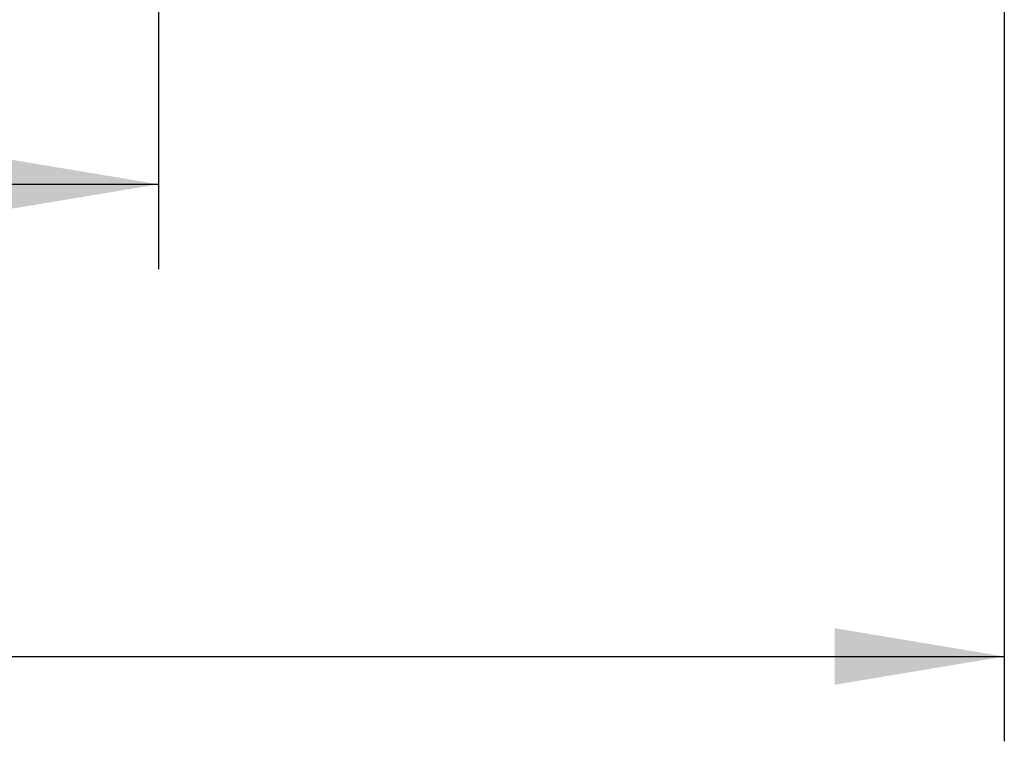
# Model space of a CAD drawing. Header units: millimetres. Extents: x 0 to 287, y 0 to 200.
# Tile 42 of 68: x 163 to 181, y 108 to 121. Entities that reach past the tile are written whole.
import ezdxf
from ezdxf.enums import TextEntityAlignment as Align

# ---------------------------------------------------------------- set-up
doc = ezdxf.new("R2010")
doc.units = ezdxf.units.MM
doc.layers.add('Défaut', color=7, linetype='Continuous')
doc.styles.add('SEACAD_Arial', font='arial.ttf')
doc.dimstyles.new('ISO', dxfattribs={"dimtxt": 3, "dimasz": 3, "dimexe": 1.5, "dimexo": 0, "dimgap": 1.5, "dimtad": 1, "dimdec": 0, "dimlfac": 10, "dimtxsty": 'SEACAD_Arial', "dimblk1": '_SE_FILLED', "dimblk2": '_SE_FILLED', "dimsah": 1, "dimcen": 1.5, "dimazin": 0, "dimtfac": 1, "dimtdec": 3, "dimtmove": 0, "dimatfit": 3, "dimfxl": 1, "dimtolj": 1, "dimarcsym": 0})

# ---------------------------------------------------------------- blocks, each defined once
blk = doc.blocks.new('DMBLK33')
at = {"layer": 'Défaut', "linetype": 'Continuous'}
for points in [[(123.71, 109.445), (123.71, 110.445), (120.71, 109.945)], [(177.755, 109.445), (180.755, 109.945), (177.755, 110.445)]]:
    blk.add_hatch(color=7, dxfattribs=at).paths.add_polyline_path(points)
at = {"layer": 'Défaut', "color": 7, "linetype": 'Continuous'}
for p, q in [((180.755, 133.559), (180.755, 108.445)), ((120.71, 130.179), (120.71, 108.445)), ((120.71, 109.945), (180.755, 109.945))]:
    blk.add_line(p, q, dxfattribs=at)
at = {"layer": 'Défaut', "color": 7, "linetype": 'Continuous', "style": 'SEACAD_Arial'}
blk.add_text('600', height=3, dxfattribs=at).set_placement((147.21, 113.695), align=Align.TOP_LEFT)
blk = doc.blocks.new('_SE_FILLED')
at = {"color": 0}
blk.add_line((0, 0), (-1, 0), dxfattribs=at)
blk.add_solid([(0, 0), (-1, -0.1665), (-1, 0.1665), (0, 0)], dxfattribs=at)
blk = doc.blocks.new('DMBLK36')
at = {"layer": 'Défaut', "linetype": 'Continuous'}
for points in [[(130.12, 117.799), (130.12, 118.799), (127.12, 118.299)], [(162.79, 117.799), (165.79, 118.299), (162.79, 118.799)]]:
    blk.add_hatch(color=7, dxfattribs=at).paths.add_polyline_path(points)
at = {"layer": 'Défaut', "color": 7, "linetype": 'Continuous'}
for p, q in [((127.12, 124.359), (127.12, 116.799)), ((165.79, 124.359), (165.79, 116.799)), ((127.12, 118.299), (165.79, 118.299))]:
    blk.add_line(p, q, dxfattribs=at)
at = {"layer": 'Défaut', "color": 7, "linetype": 'Continuous', "style": 'SEACAD_Arial'}
blk.add_text('387', height=3, dxfattribs=at).set_placement((142.933, 122.049), align=Align.TOP_LEFT)

msp = doc.modelspace()

# ---------------------------------------------------------------- dimensions: what is measured, and where the dimension line sits
at = {"layer": 'Défaut', "color": 7, "linetype": 'Continuous'}
dim = msp.add_linear_dim(base=(180.7547, 109.9453), p1=(120.7097, 130.1794), p2=(180.7547, 133.5594), text='\\A1;<>', dimstyle='ISO', dxfattribs=at)
dim.commit()
dim.dimension.update_dxf_attribs({"geometry": 'DMBLK33', "text_midpoint": (150.7322, 109.9453), "dimtype": 160})
dim = msp.add_linear_dim(base=(127.1197, 118.2991), p1=(127.1197, 124.3594), p2=(165.7897, 124.3594), angle=0, text='\\A1;<>', dimstyle='ISO', dxfattribs=at)
dim.commit()
dim.dimension.update_dxf_attribs({"geometry": 'DMBLK36', "text_midpoint": (146.4547, 118.2991), "dimtype": 161})

doc.saveas('drawing.dxf')
